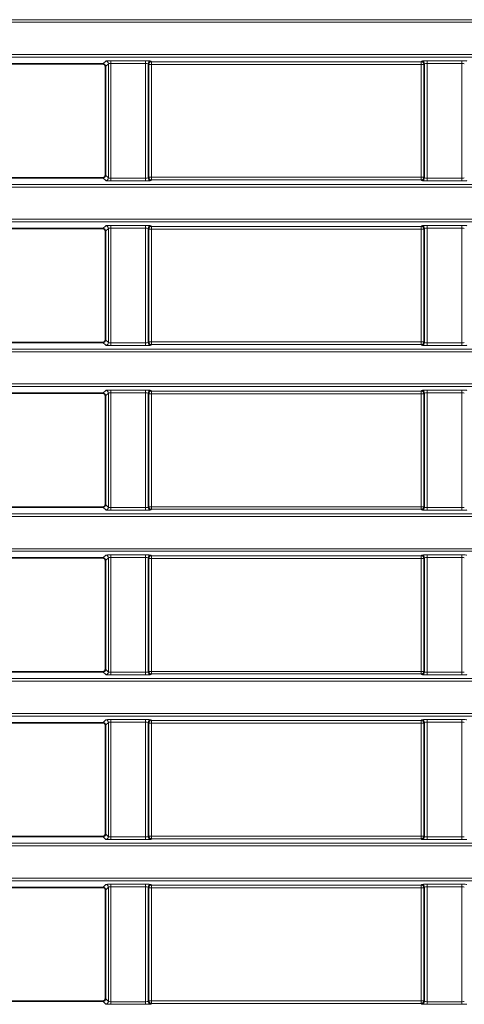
# Model space of a CAD drawing. Header units: millimetres. Extents: x 0 to 1118, y 0 to 864.
# Tile 97 of 256: x 88.56 to 97, y 486.2 to 504.88. Entities that reach past the tile are written whole.
import ezdxf

# ---------------------------------------------------------------- set-up
doc = ezdxf.new("R2010")
doc.units = ezdxf.units.MM

msp = doc.modelspace()

# ---------------------------------------------------------------- linework, layer by layer
at = {"color": 7, "linetype": 'Continuous', "lineweight": 18}
for p, q in [((35.9277, 504.8789), (225.0705, 504.8789)), ((225.0705, 504.829), (35.9277, 504.829)), ((35.9277, 504.2164), (225.0705, 504.2164)), ((225.0705, 504.1664), (35.9277, 504.1664)), ((90.1967, 504.0944), (90.1422, 504.0399)), ((90.9517, 504.0993), (90.2966, 504.0993)), ((90.2966, 504.0494), (90.2966, 504.0993)), ((90.9517, 504.0494), (90.9517, 504.0993)), ((91.0642, 504.0817), (91.0515, 504.0944)), ((96.184, 504.0817), (91.0642, 504.0817)), ((91.0642, 504.0317), (91.0642, 504.0817)), ((96.1967, 504.0944), (96.184, 504.0817)), ((96.184, 504.0817), (96.184, 504.0317)), ((96.9517, 504.0993), (96.2966, 504.0993)), ((96.2966, 504.0494), (96.2966, 504.0993)), ((96.9517, 504.0494), (96.9517, 504.0993)), ((90.1921, 503.9899), (90.2466, 504.0444)), ((90.2466, 504.0444), (90.2466, 501.8759)), ((90.2966, 504.0494), (90.9517, 504.0494)), ((90.2966, 501.8709), (90.2966, 504.0494)), ((90.9517, 504.0494), (90.9517, 501.8709)), ((91.0016, 501.8759), (91.0016, 504.0444)), ((91.0016, 504.0444), (91.0143, 504.0317)), ((91.0143, 504.0317), (91.0143, 501.8886)), ((91.0143, 504.0317), (91.0642, 504.0317)), ((91.0642, 501.8886), (91.0642, 504.0317)), ((91.0642, 504.0317), (96.184, 504.0317)), ((96.184, 504.0317), (96.2339, 504.0317)), ((96.184, 504.0317), (96.184, 501.8886)), ((96.2339, 504.0317), (96.2466, 504.0444)), ((96.2339, 501.8886), (96.2339, 504.0317)), ((96.2466, 504.0444), (96.2466, 501.8759)), ((96.2966, 504.0494), (96.9517, 504.0494)), ((96.2966, 501.8709), (96.2966, 504.0494)), ((96.9517, 504.0494), (96.9517, 501.8709)), ((90.1422, 501.8805), (90.1967, 501.826)), ((90.2466, 501.8759), (90.1921, 501.9304)), ((90.2966, 501.821), (90.2966, 501.8709)), ((90.9517, 501.8709), (90.2966, 501.8709)), ((90.9517, 501.821), (90.9517, 501.8709)), ((91.0143, 501.8886), (91.0016, 501.8759)), ((91.0642, 501.8886), (91.0143, 501.8886)), ((91.0515, 501.826), (91.0642, 501.8387)), ((91.0642, 501.8387), (91.0642, 501.8886)), ((96.184, 501.8886), (91.0642, 501.8886)), ((91.0642, 501.8387), (96.184, 501.8387)), ((96.184, 501.8886), (96.184, 501.8387)), ((96.2339, 501.8886), (96.184, 501.8886)), ((96.184, 501.8387), (96.1967, 501.826)), ((96.2466, 501.8759), (96.2339, 501.8886)), ((96.2966, 501.821), (96.2966, 501.8709)), ((96.9517, 501.8709), (96.2966, 501.8709)), ((96.9517, 501.821), (96.9517, 501.8709)), ((35.9277, 501.7539), (225.0705, 501.7539)), ((225.0705, 501.704), (35.9277, 501.704)), ((90.2966, 501.821), (90.9517, 501.821)), ((96.2966, 501.821), (96.9517, 501.821)), ((35.9277, 501.0914), (225.0705, 501.0914)), ((225.0705, 501.0414), (35.9277, 501.0414)), ((90.1967, 500.9694), (90.1422, 500.9149)), ((90.1921, 500.8649), (90.2466, 500.9194)), ((90.2466, 500.9194), (90.2466, 498.7509)), ((90.9517, 500.9743), (90.2966, 500.9743)), ((90.2966, 500.9244), (90.2966, 500.9743)), ((90.2966, 500.9244), (90.9517, 500.9244)), ((90.2966, 498.7459), (90.2966, 500.9244)), ((90.9517, 500.9244), (90.9517, 500.9743)), ((90.9517, 500.9244), (90.9517, 498.7459)), ((91.0016, 498.7509), (91.0016, 500.9194)), ((91.0016, 500.9194), (91.0143, 500.9067)), ((91.0143, 500.9067), (91.0143, 498.7636)), ((91.0143, 500.9067), (91.0642, 500.9067)), ((91.0642, 500.9567), (91.0515, 500.9694)), ((96.184, 500.9567), (91.0642, 500.9567)), ((91.0642, 500.9067), (91.0642, 500.9567)), ((91.0642, 500.9067), (96.184, 500.9067)), ((91.0642, 498.7636), (91.0642, 500.9067)), ((96.1967, 500.9694), (96.184, 500.9567)), ((96.184, 500.9567), (96.184, 500.9067)), ((96.184, 500.9067), (96.2339, 500.9067)), ((96.184, 500.9067), (96.184, 498.7636)), ((96.2339, 500.9067), (96.2466, 500.9194)), ((96.2339, 498.7636), (96.2339, 500.9067)), ((96.2466, 500.9194), (96.2466, 498.7509)), ((96.9517, 500.9743), (96.2966, 500.9743)), ((96.2966, 500.9244), (96.2966, 500.9743)), ((96.2966, 500.9244), (96.9517, 500.9244)), ((96.2966, 498.7459), (96.2966, 500.9244)), ((96.9517, 500.9244), (96.9517, 500.9743)), ((96.9517, 500.9244), (96.9517, 498.7459)), ((90.1422, 498.7555), (90.1967, 498.701)), ((90.2466, 498.7509), (90.1921, 498.8054)), ((90.2966, 498.696), (90.2966, 498.7459)), ((90.9517, 498.7459), (90.2966, 498.7459)), ((90.2966, 498.696), (90.9517, 498.696)), ((90.9517, 498.696), (90.9517, 498.7459)), ((91.0143, 498.7636), (91.0016, 498.7509)), ((91.0642, 498.7636), (91.0143, 498.7636)), ((91.0515, 498.701), (91.0642, 498.7137)), ((91.0642, 498.7137), (91.0642, 498.7636)), ((96.184, 498.7636), (91.0642, 498.7636)), ((91.0642, 498.7137), (96.184, 498.7137)), ((96.2339, 498.7636), (96.184, 498.7636)), ((96.184, 498.7636), (96.184, 498.7137)), ((96.184, 498.7137), (96.1967, 498.701)), ((96.2466, 498.7509), (96.2339, 498.7636)), ((96.2966, 498.696), (96.2966, 498.7459)), ((96.9517, 498.7459), (96.2966, 498.7459)), ((96.2966, 498.696), (96.9517, 498.696)), ((96.9517, 498.696), (96.9517, 498.7459)), ((35.9277, 498.6289), (225.0705, 498.6289)), ((225.0705, 498.579), (35.9277, 498.579)), ((35.9277, 497.9664), (225.0705, 497.9664)), ((225.0705, 497.9164), (35.9277, 497.9164)), ((90.1967, 497.8444), (90.1422, 497.7899)), ((90.1921, 497.7399), (90.2466, 497.7944)), ((90.2466, 497.7944), (90.2466, 495.6259)), ((90.9517, 497.8493), (90.2966, 497.8493)), ((90.2966, 497.7994), (90.2966, 497.8493)), ((90.2966, 497.7994), (90.9517, 497.7994)), ((90.2966, 495.6209), (90.2966, 497.7994)), ((90.9517, 497.7994), (90.9517, 497.8493)), ((90.9517, 497.7994), (90.9517, 495.6209)), ((91.0016, 495.6259), (91.0016, 497.7944)), ((91.0016, 497.7944), (91.0143, 497.7817)), ((91.0143, 497.7817), (91.0143, 495.6386)), ((91.0143, 497.7817), (91.0642, 497.7817)), ((91.0642, 497.8317), (91.0515, 497.8444)), ((96.184, 497.8317), (91.0642, 497.8317)), ((91.0642, 497.7817), (91.0642, 497.8317)), ((91.0642, 495.6386), (91.0642, 497.7817)), ((91.0642, 497.7817), (96.184, 497.7817)), ((96.1967, 497.8444), (96.184, 497.8317)), ((96.184, 497.8317), (96.184, 497.7817)), ((96.184, 497.7817), (96.2339, 497.7817)), ((96.184, 497.7817), (96.184, 495.6386)), ((96.2339, 497.7817), (96.2466, 497.7944)), ((96.2339, 495.6386), (96.2339, 497.7817)), ((96.2466, 497.7944), (96.2466, 495.6259)), ((96.9517, 497.8493), (96.2966, 497.8493)), ((96.2966, 497.7994), (96.2966, 497.8493)), ((96.2966, 497.7994), (96.9517, 497.7994)), ((96.2966, 495.6209), (96.2966, 497.7994)), ((96.9517, 497.7994), (96.9517, 497.8493)), ((96.9517, 497.7994), (96.9517, 495.6209)), ((90.2466, 495.6259), (90.1921, 495.6804)), ((35.9277, 495.5039), (225.0705, 495.5039)), ((90.1422, 495.6305), (90.1967, 495.576)), ((90.2966, 495.571), (90.2966, 495.6209)), ((90.9517, 495.6209), (90.2966, 495.6209)), ((90.2966, 495.571), (90.9517, 495.571)), ((90.9517, 495.571), (90.9517, 495.6209)), ((91.0143, 495.6386), (91.0016, 495.6259)), ((91.0642, 495.6386), (91.0143, 495.6386)), ((91.0515, 495.576), (91.0642, 495.5887)), ((91.0642, 495.5887), (91.0642, 495.6386)), ((96.184, 495.6386), (91.0642, 495.6386)), ((91.0642, 495.5887), (96.184, 495.5887)), ((96.2339, 495.6386), (96.184, 495.6386)), ((96.184, 495.6386), (96.184, 495.5887)), ((96.184, 495.5887), (96.1967, 495.576)), ((96.2466, 495.6259), (96.2339, 495.6386)), ((96.2966, 495.571), (96.2966, 495.6209)), ((96.9517, 495.6209), (96.2966, 495.6209)), ((96.2966, 495.571), (96.9517, 495.571)), ((96.9517, 495.571), (96.9517, 495.6209)), ((225.0705, 495.454), (35.9277, 495.454)), ((35.9277, 494.8414), (225.0705, 494.8414)), ((225.0705, 494.7914), (35.9277, 494.7914)), ((90.9517, 494.7243), (90.2966, 494.7243)), ((90.2966, 494.6744), (90.2966, 494.7243)), ((90.9517, 494.6744), (90.9517, 494.7243)), ((96.9517, 494.7243), (96.2966, 494.7243)), ((96.2966, 494.6744), (96.2966, 494.7243)), ((96.9517, 494.6744), (96.9517, 494.7243)), ((90.1967, 494.7194), (90.1422, 494.6649)), ((90.1921, 494.6149), (90.2466, 494.6694)), ((90.2466, 494.6694), (90.2466, 492.5009)), ((90.2966, 494.6744), (90.9517, 494.6744)), ((90.2966, 492.4959), (90.2966, 494.6744)), ((90.9517, 494.6744), (90.9517, 492.4959)), ((91.0016, 492.5009), (91.0016, 494.6694)), ((91.0016, 494.6694), (91.0143, 494.6567)), ((91.0143, 494.6567), (91.0143, 492.5136)), ((91.0143, 494.6567), (91.0642, 494.6567)), ((91.0642, 494.7067), (91.0515, 494.7194)), ((96.184, 494.7067), (91.0642, 494.7067)), ((91.0642, 494.6567), (91.0642, 494.7067)), ((91.0642, 492.5136), (91.0642, 494.6567)), ((91.0642, 494.6567), (96.184, 494.6567)), ((96.1967, 494.7194), (96.184, 494.7067)), ((96.184, 494.7067), (96.184, 494.6567)), ((96.184, 494.6567), (96.2339, 494.6567)), ((96.184, 494.6567), (96.184, 492.5136)), ((96.2339, 494.6567), (96.2466, 494.6694)), ((96.2339, 492.5136), (96.2339, 494.6567)), ((96.2466, 494.6694), (96.2466, 492.5009)), ((96.2966, 494.6744), (96.9517, 494.6744)), ((96.2966, 492.4959), (96.2966, 494.6744)), ((96.9517, 494.6744), (96.9517, 492.4959)), ((90.1422, 492.5055), (90.1967, 492.451)), ((90.2466, 492.5009), (90.1921, 492.5554)), ((90.2966, 492.446), (90.2966, 492.4959)), ((90.9517, 492.4959), (90.2966, 492.4959)), ((90.9517, 492.446), (90.9517, 492.4959)), ((91.0143, 492.5136), (91.0016, 492.5009)), ((91.0642, 492.5136), (91.0143, 492.5136)), ((91.0642, 492.4637), (91.0642, 492.5136)), ((96.184, 492.5136), (91.0642, 492.5136)), ((96.2339, 492.5136), (96.184, 492.5136)), ((96.184, 492.5136), (96.184, 492.4637)), ((96.2466, 492.5009), (96.2339, 492.5136)), ((96.2966, 492.446), (96.2966, 492.4959)), ((96.9517, 492.4959), (96.2966, 492.4959)), ((96.9517, 492.446), (96.9517, 492.4959)), ((35.9277, 492.3789), (225.0705, 492.3789)), ((225.0705, 492.329), (35.9277, 492.329)), ((90.2966, 492.446), (90.9517, 492.446)), ((91.0515, 492.451), (91.0642, 492.4637)), ((91.0642, 492.4637), (96.184, 492.4637)), ((96.184, 492.4637), (96.1967, 492.451)), ((96.2966, 492.446), (96.9517, 492.446)), ((35.9277, 491.7164), (225.0705, 491.7164)), ((225.0705, 491.6664), (35.9277, 491.6664)), ((90.1967, 491.5944), (90.1422, 491.5399)), ((90.9517, 491.5993), (90.2966, 491.5993)), ((90.2966, 491.5494), (90.2966, 491.5993)), ((90.2966, 491.5494), (90.9517, 491.5494)), ((90.2966, 489.3709), (90.2966, 491.5494)), ((90.9517, 491.5494), (90.9517, 491.5993)), ((90.9517, 491.5494), (90.9517, 489.3709)), ((91.0642, 491.5817), (91.0515, 491.5944)), ((96.184, 491.5817), (91.0642, 491.5817)), ((91.0642, 491.5317), (91.0642, 491.5817)), ((96.1967, 491.5944), (96.184, 491.5817)), ((96.184, 491.5817), (96.184, 491.5317)), ((96.9517, 491.5993), (96.2966, 491.5993)), ((96.2966, 491.5494), (96.2966, 491.5993)), ((96.2966, 491.5494), (96.9517, 491.5494)), ((96.2966, 489.3709), (96.2966, 491.5494)), ((96.9517, 491.5494), (96.9517, 491.5993)), ((96.9517, 491.5494), (96.9517, 489.3709)), ((90.1921, 491.4899), (90.2466, 491.5444)), ((90.2466, 491.5444), (90.2466, 489.3759)), ((91.0016, 489.3759), (91.0016, 491.5444)), ((91.0016, 491.5444), (91.0143, 491.5317)), ((91.0143, 491.5317), (91.0143, 489.3886)), ((91.0143, 491.5317), (91.0642, 491.5317)), ((91.0642, 489.3886), (91.0642, 491.5317)), ((91.0642, 491.5317), (96.184, 491.5317)), ((96.184, 491.5317), (96.2339, 491.5317)), ((96.184, 491.5317), (96.184, 489.3886)), ((96.2339, 491.5317), (96.2466, 491.5444)), ((96.2339, 489.3886), (96.2339, 491.5317)), ((96.2466, 491.5444), (96.2466, 489.3759)), ((90.1422, 489.3805), (90.1967, 489.326)), ((90.2466, 489.3759), (90.1921, 489.4304)), ((90.2966, 489.321), (90.2966, 489.3709)), ((90.9517, 489.3709), (90.2966, 489.3709)), ((90.2966, 489.321), (90.9517, 489.321)), ((90.9517, 489.321), (90.9517, 489.3709)), ((91.0143, 489.3886), (91.0016, 489.3759)), ((91.0642, 489.3886), (91.0143, 489.3886)), ((91.0515, 489.326), (91.0642, 489.3387)), ((91.0642, 489.3387), (91.0642, 489.3886)), ((96.184, 489.3886), (91.0642, 489.3886)), ((91.0642, 489.3387), (96.184, 489.3387)), ((96.184, 489.3886), (96.184, 489.3387)), ((96.2339, 489.3886), (96.184, 489.3886)), ((96.184, 489.3387), (96.1967, 489.326)), ((96.2466, 489.3759), (96.2339, 489.3886)), ((96.2966, 489.321), (96.2966, 489.3709)), ((96.9517, 489.3709), (96.2966, 489.3709)), ((96.2966, 489.321), (96.9517, 489.321)), ((96.9517, 489.321), (96.9517, 489.3709)), ((35.9277, 489.2539), (225.0705, 489.2539)), ((225.0705, 489.204), (35.9277, 489.204)), ((35.9277, 488.5914), (225.0705, 488.5914)), ((225.0705, 488.5414), (35.9277, 488.5414)), ((90.1967, 488.4694), (90.1422, 488.4149)), ((90.1921, 488.3649), (90.2466, 488.4194)), ((90.2466, 488.4194), (90.2466, 486.2509)), ((90.9517, 488.4743), (90.2966, 488.4743)), ((90.2966, 488.4244), (90.2966, 488.4743)), ((90.2966, 488.4244), (90.9517, 488.4244)), ((90.2966, 486.2459), (90.2966, 488.4244)), ((90.9517, 488.4244), (90.9517, 488.4743)), ((90.9517, 488.4244), (90.9517, 486.2459)), ((91.0016, 486.2509), (91.0016, 488.4194)), ((91.0016, 488.4194), (91.0143, 488.4067)), ((91.0143, 488.4067), (91.0143, 486.2636)), ((91.0143, 488.4067), (91.0642, 488.4067)), ((91.0642, 488.4567), (91.0515, 488.4694)), ((96.184, 488.4567), (91.0642, 488.4567)), ((91.0642, 488.4067), (91.0642, 488.4567)), ((91.0642, 488.4067), (96.184, 488.4067)), ((91.0642, 486.2636), (91.0642, 488.4067)), ((96.1967, 488.4694), (96.184, 488.4567)), ((96.184, 488.4567), (96.184, 488.4067)), ((96.184, 488.4067), (96.2339, 488.4067)), ((96.184, 488.4067), (96.184, 486.2636)), ((96.2339, 488.4067), (96.2466, 488.4194)), ((96.2339, 486.2636), (96.2339, 488.4067)), ((96.2466, 488.4194), (96.2466, 486.2509)), ((96.9517, 488.4743), (96.2966, 488.4743)), ((96.2966, 488.4244), (96.2966, 488.4743)), ((96.2966, 488.4244), (96.9517, 488.4244)), ((96.2966, 486.2459), (96.2966, 488.4244)), ((96.9517, 488.4244), (96.9517, 488.4743)), ((96.9517, 488.4244), (96.9517, 486.2459)), ((90.1422, 486.2555), (90.1967, 486.201)), ((90.2466, 486.2509), (90.1921, 486.3054)), ((90.2966, 486.196), (90.2966, 486.2459)), ((90.9517, 486.2459), (90.2966, 486.2459)), ((90.2966, 486.196), (90.9517, 486.196)), ((90.9517, 486.196), (90.9517, 486.2459)), ((91.0143, 486.2636), (91.0016, 486.2509)), ((91.0642, 486.2636), (91.0143, 486.2636)), ((91.0515, 486.201), (91.0642, 486.2137)), ((91.0642, 486.2137), (91.0642, 486.2636)), ((96.184, 486.2636), (91.0642, 486.2636)), ((91.0642, 486.2137), (96.184, 486.2137)), ((96.184, 486.2636), (96.184, 486.2137)), ((96.2339, 486.2636), (96.184, 486.2636)), ((96.184, 486.2137), (96.1967, 486.201)), ((96.2466, 486.2509), (96.2339, 486.2636)), ((96.2966, 486.196), (96.2966, 486.2459)), ((96.9517, 486.2459), (96.2966, 486.2459)), ((96.2966, 486.196), (96.9517, 486.196)), ((96.9517, 486.196), (96.9517, 486.2459))]:
    msp.add_line(p, q, dxfattribs=at)
at = {"color": 7, "linetype": 'Continuous', "lineweight": 35}
for p, q in [((90.1422, 504.0399), (83.606, 504.0399)), ((90.1921, 503.9899), (90.1921, 501.9304)), ((90.1422, 501.8805), (83.606, 501.8805)), ((90.1422, 500.9149), (83.606, 500.9149)), ((90.1921, 500.8649), (90.1921, 498.8054)), ((90.1422, 498.7555), (83.606, 498.7555)), ((90.1422, 497.7899), (83.606, 497.7899)), ((90.1921, 497.7399), (90.1921, 495.6804)), ((90.1422, 495.6305), (83.606, 495.6305)), ((90.1422, 494.6649), (83.606, 494.6649)), ((90.1921, 494.6149), (90.1921, 492.5554)), ((90.1422, 492.5055), (83.606, 492.5055)), ((90.1422, 491.5399), (83.606, 491.5399)), ((90.1921, 491.4899), (90.1921, 489.4304)), ((90.1422, 489.3805), (83.606, 489.3805)), ((90.1422, 488.4149), (83.606, 488.4149)), ((90.1921, 488.3649), (90.1921, 486.3054)), ((90.1422, 486.2555), (83.606, 486.2555))]:
    msp.add_line(p, q, dxfattribs=at)
at = {"color": 7, "linetype": 'Continuous', "lineweight": 18}
for centre, start, end in [((90.1965, 504.0443), 0.1836, 89.8164), ((91.0517, 504.0443), 90.1836, 179.8164), ((91.0644, 504.0316), 90.1836, 179.8164), ((96.1838, 504.0316), 0.1836, 89.8164), ((96.1965, 504.0443), 0.1836, 89.8164), ((90.1965, 501.8761), 270.1836, 359.8164), ((91.0517, 501.8761), 180.1836, 269.8164), ((91.0644, 501.8888), 180.1836, 269.8164), ((96.1838, 501.8888), 270.1836, 359.8164), ((96.1965, 501.8761), 270.1836, 359.8164), ((90.1965, 500.9193), 0.1836, 89.8164), ((91.0517, 500.9193), 90.1836, 179.8164), ((91.0644, 500.9066), 90.1836, 179.8164), ((96.1838, 500.9066), 0.1836, 89.8164), ((96.1965, 500.9193), 0.1836, 89.8164), ((90.1965, 498.7511), 270.1836, 359.8164), ((91.0517, 498.7511), 180.1836, 269.8164), ((91.0644, 498.7638), 180.1836, 269.8164), ((96.1838, 498.7638), 270.1836, 359.8164), ((96.1965, 498.7511), 270.1836, 359.8164), ((90.1965, 497.7943), 0.1836, 89.8164), ((91.0517, 497.7943), 90.1836, 179.8164), ((91.0644, 497.7816), 90.1836, 179.8164), ((96.1838, 497.7816), 0.1836, 89.8164), ((96.1965, 497.7943), 0.1836, 89.8164), ((90.1965, 495.6261), 270.1836, 359.8164), ((91.0517, 495.6261), 180.1836, 269.8164), ((91.0644, 495.6388), 180.1836, 269.8164), ((96.1838, 495.6388), 270.1836, 359.8164), ((96.1965, 495.6261), 270.1836, 359.8164), ((90.1965, 494.6693), 0.1836, 89.8164), ((91.0517, 494.6693), 90.1836, 179.8164), ((91.0644, 494.6566), 90.1836, 179.8164), ((96.1838, 494.6566), 0.1836, 89.8164), ((96.1965, 494.6693), 0.1836, 89.8164), ((90.1965, 492.5011), 270.1836, 359.8164), ((91.0517, 492.5011), 180.1836, 269.8164), ((91.0644, 492.5138), 180.1836, 269.8164), ((96.1838, 492.5138), 270.1836, 359.8164), ((96.1965, 492.5011), 270.1836, 359.8164), ((90.1965, 491.5443), 0.1836, 89.8164), ((91.0517, 491.5443), 90.1836, 179.8164), ((91.0644, 491.5316), 90.1836, 179.8164), ((96.1838, 491.5316), 0.1836, 89.8164), ((96.1965, 491.5443), 0.1836, 89.8164), ((90.1965, 489.3761), 270.1836, 359.8164), ((91.0517, 489.3761), 180.1836, 269.8164), ((91.0644, 489.3888), 180.1836, 269.8164), ((96.1838, 489.3888), 270.1836, 359.8164), ((96.1965, 489.3761), 270.1836, 359.8164), ((90.1965, 488.4193), 0.1836, 89.8164), ((91.0517, 488.4193), 90.1836, 179.8164), ((91.0644, 488.4066), 90.1836, 179.8164), ((96.1838, 488.4066), 0.1836, 89.8164), ((96.1965, 488.4193), 0.1836, 89.8164), ((90.1965, 486.2511), 270.1836, 359.8164), ((91.0517, 486.2511), 180.1836, 269.8164), ((91.0644, 486.2638), 180.1836, 269.8164), ((96.1838, 486.2638), 270.1836, 359.8164), ((96.1965, 486.2511), 270.1836, 359.8164)]:
    msp.add_arc(centre, 0.0501, start, end, dxfattribs=at)
for centre, major_axis, ratio, start_param, end_param in [((90.2966, 504.0941), (0.1, 0), 0.0524078, 1.5707963, 3.0892328), ((90.9517, 504.0941), (0.1, 0), 0.0524078, 0.0523599, 1.5707963), ((96.2966, 504.0941), (0.1, 0), 0.0524078, 1.5707963, 3.0892328), ((96.9517, 504.0941), (0.1, 0), 0.0524078, 0.0523599, 1.5707963), ((90.2966, 504.0442), (0.05, 0), 0.1048156, 1.5707963, 3.0892328), ((90.9517, 504.0442), (0.05, 0), 0.1048156, 0.0523599, 1.5707963), ((96.2966, 504.0442), (0.05, 0), 0.1048156, 1.5707963, 3.0892328), ((96.9517, 504.0442), (0.05, 0), 0.1048156, 0.0523599, 1.5707963), ((90.2966, 501.8262), (0.1, 0), 0.0524078, 3.1939525, 4.712389), ((90.2966, 501.8762), (0.05, 0), 0.1048156, 3.1939525, 4.712389), ((90.9517, 501.8762), (0.05, 0), 0.1048156, 4.712389, 6.2308254), ((90.9517, 501.8262), (0.1, 0), 0.0524078, 4.712389, 6.2308254), ((96.2966, 501.8262), (0.1, 0), 0.0524078, 3.1939525, 4.712389), ((96.2966, 501.8762), (0.05, 0), 0.1048156, 3.1939525, 4.712389), ((96.9517, 501.8762), (0.05, 0), 0.1048156, 4.712389, 6.2308254), ((96.9517, 501.8262), (0.1, 0), 0.0524078, 4.712389, 6.2308254), ((90.2966, 500.9691), (0.1, 0), 0.0524078, 1.5707963, 3.0892328), ((90.2966, 500.9192), (0.05, 0), 0.1048156, 1.5707963, 3.0892328), ((90.9517, 500.9691), (0.1, 0), 0.0524078, 0.0523599, 1.5707963), ((90.9517, 500.9192), (0.05, 0), 0.1048156, 0.0523599, 1.5707963), ((96.2966, 500.9691), (0.1, 0), 0.0524078, 1.5707963, 3.0892328), ((96.2966, 500.9192), (0.05, 0), 0.1048156, 1.5707963, 3.0892328), ((96.9517, 500.9691), (0.1, 0), 0.0524078, 0.0523599, 1.5707963), ((96.9517, 500.9192), (0.05, 0), 0.1048156, 0.0523599, 1.5707963), ((90.2966, 498.7012), (0.1, 0), 0.0524078, 3.1939525, 4.712389), ((90.2966, 498.7512), (0.05, 0), 0.1048156, 3.1939525, 4.712389), ((90.9517, 498.7512), (0.05, 0), 0.1048156, 4.712389, 6.2308254), ((90.9517, 498.7012), (0.1, 0), 0.0524078, 4.712389, 6.2308254), ((96.2966, 498.7012), (0.1, 0), 0.0524078, 3.1939525, 4.712389), ((96.2966, 498.7512), (0.05, 0), 0.1048156, 3.1939525, 4.712389), ((96.9517, 498.7512), (0.05, 0), 0.1048156, 4.712389, 6.2308254), ((96.9517, 498.7012), (0.1, 0), 0.0524078, 4.712389, 6.2308254), ((90.2966, 497.8441), (0.1, 0), 0.0524078, 1.5707963, 3.0892328), ((90.2966, 497.7942), (0.05, 0), 0.1048156, 1.5707963, 3.0892328), ((90.9517, 497.8441), (0.1, 0), 0.0524078, 0.0523599, 1.5707963), ((90.9517, 497.7942), (0.05, 0), 0.1048156, 0.0523599, 1.5707963), ((96.2966, 497.8441), (0.1, 0), 0.0524078, 1.5707963, 3.0892328), ((96.2966, 497.7942), (0.05, 0), 0.1048156, 1.5707963, 3.0892328), ((96.9517, 497.8441), (0.1, 0), 0.0524078, 0.0523599, 1.5707963), ((96.9517, 497.7942), (0.05, 0), 0.1048156, 0.0523599, 1.5707963), ((90.2966, 495.5762), (0.1, 0), 0.0524078, 3.1939525, 4.712389), ((90.2966, 495.6262), (0.05, 0), 0.1048156, 3.1939525, 4.712389), ((90.9517, 495.6262), (0.05, 0), 0.1048156, 4.712389, 6.2308254), ((90.9517, 495.5762), (0.1, 0), 0.0524078, 4.712389, 6.2308254), ((96.2966, 495.5762), (0.1, 0), 0.0524078, 3.1939525, 4.712389), ((96.2966, 495.6262), (0.05, 0), 0.1048156, 3.1939525, 4.712389), ((96.9517, 495.6262), (0.05, 0), 0.1048156, 4.712389, 6.2308254), ((96.9517, 495.5762), (0.1, 0), 0.0524078, 4.712389, 6.2308254), ((90.2966, 494.7191), (0.1, 0), 0.0524078, 1.5707963, 3.0892328), ((90.9517, 494.7191), (0.1, 0), 0.0524078, 0.0523599, 1.5707963), ((96.2966, 494.7191), (0.1, 0), 0.0524078, 1.5707963, 3.0892328), ((96.9517, 494.7191), (0.1, 0), 0.0524078, 0.0523599, 1.5707963), ((90.2966, 494.6692), (0.05, 0), 0.1048156, 1.5707963, 3.0892328), ((90.9517, 494.6692), (0.05, 0), 0.1048156, 0.0523599, 1.5707963), ((96.2966, 494.6692), (0.05, 0), 0.1048156, 1.5707963, 3.0892328), ((96.9517, 494.6692), (0.05, 0), 0.1048156, 0.0523599, 1.5707963), ((90.2966, 492.5012), (0.05, 0), 0.1048156, 3.1939525, 4.712389), ((90.9517, 492.5012), (0.05, 0), 0.1048156, 4.712389, 6.2308254), ((96.2966, 492.5012), (0.05, 0), 0.1048156, 3.1939525, 4.712389), ((96.9517, 492.5012), (0.05, 0), 0.1048156, 4.712389, 6.2308254), ((90.2966, 492.4512), (0.1, 0), 0.0524078, 3.1939525, 4.712389), ((90.9517, 492.4512), (0.1, 0), 0.0524078, 4.712389, 6.2308254), ((96.2966, 492.4512), (0.1, 0), 0.0524078, 3.1939525, 4.712389), ((96.9517, 492.4512), (0.1, 0), 0.0524078, 4.712389, 6.2308254), ((90.2966, 491.5941), (0.1, 0), 0.0524078, 1.5707963, 3.0892328), ((90.2966, 491.5442), (0.05, 0), 0.1048156, 1.5707963, 3.0892328), ((90.9517, 491.5941), (0.1, 0), 0.0524078, 0.0523599, 1.5707963), ((90.9517, 491.5442), (0.05, 0), 0.1048156, 0.0523599, 1.5707963), ((96.2966, 491.5941), (0.1, 0), 0.0524078, 1.5707963, 3.0892328), ((96.2966, 491.5442), (0.05, 0), 0.1048156, 1.5707963, 3.0892328), ((96.9517, 491.5941), (0.1, 0), 0.0524078, 0.0523599, 1.5707963), ((96.9517, 491.5442), (0.05, 0), 0.1048156, 0.0523599, 1.5707963), ((90.2966, 489.3262), (0.1, 0), 0.0524078, 3.1939525, 4.712389), ((90.2966, 489.3762), (0.05, 0), 0.1048156, 3.1939525, 4.712389), ((90.9517, 489.3762), (0.05, 0), 0.1048156, 4.712389, 6.2308254), ((90.9517, 489.3262), (0.1, 0), 0.0524078, 4.712389, 6.2308254), ((96.2966, 489.3262), (0.1, 0), 0.0524078, 3.1939525, 4.712389), ((96.2966, 489.3762), (0.05, 0), 0.1048156, 3.1939525, 4.712389), ((96.9517, 489.3762), (0.05, 0), 0.1048156, 4.712389, 6.2308254), ((96.9517, 489.3262), (0.1, 0), 0.0524078, 4.712389, 6.2308254), ((90.2966, 488.4691), (0.1, 0), 0.0524078, 1.5707963, 3.0892328), ((90.2966, 488.4192), (0.05, 0), 0.1048156, 1.5707963, 3.0892328), ((90.9517, 488.4691), (0.1, 0), 0.0524078, 0.0523599, 1.5707963), ((90.9517, 488.4192), (0.05, 0), 0.1048156, 0.0523599, 1.5707963), ((96.2966, 488.4691), (0.1, 0), 0.0524078, 1.5707963, 3.0892328), ((96.2966, 488.4192), (0.05, 0), 0.1048156, 1.5707963, 3.0892328), ((96.9517, 488.4691), (0.1, 0), 0.0524078, 0.0523599, 1.5707963), ((96.9517, 488.4192), (0.05, 0), 0.1048156, 0.0523599, 1.5707963), ((90.2966, 486.2012), (0.1, 0), 0.0524078, 3.1939525, 4.712389), ((90.2966, 486.2512), (0.05, 0), 0.1048156, 3.1939525, 4.712389), ((90.9517, 486.2512), (0.05, 0), 0.1048156, 4.712389, 6.2308254), ((90.9517, 486.2012), (0.1, 0), 0.0524078, 4.712389, 6.2308254), ((96.2966, 486.2012), (0.1, 0), 0.0524078, 3.1939525, 4.712389), ((96.2966, 486.2512), (0.05, 0), 0.1048156, 3.1939525, 4.712389), ((96.9517, 486.2512), (0.05, 0), 0.1048156, 4.712389, 6.2308254), ((96.9517, 486.2012), (0.1, 0), 0.0524078, 4.712389, 6.2308254)]:
    msp.add_ellipse(centre, major_axis=major_axis, ratio=ratio, start_param=start_param, end_param=end_param, dxfattribs=at)
at = {"color": 7, "linetype": 'Continuous', "lineweight": 35}
for centre, major_axis in [((90.142, 503.9898), (-0.0355, -0.0355)), ((90.142, 501.9305), (-0.0355, 0.0355)), ((90.142, 500.8648), (-0.0355, -0.0355)), ((90.142, 498.8055), (-0.0355, 0.0355)), ((90.142, 497.7398), (-0.0355, -0.0355)), ((90.142, 495.6805), (-0.0355, 0.0355)), ((90.142, 494.6148), (-0.0355, -0.0355)), ((90.142, 492.5555), (-0.0355, 0.0355)), ((90.142, 491.4898), (-0.0355, -0.0355)), ((90.142, 489.4305), (-0.0355, 0.0355)), ((90.142, 488.3648), (-0.0355, -0.0355)), ((90.142, 486.3055), (-0.0355, 0.0355))]:
    msp.add_ellipse(centre, major_axis=major_axis, ratio=0.9972647, start_param=2.357564, end_param=3.9256213, dxfattribs=at)

doc.saveas('drawing.dxf')
